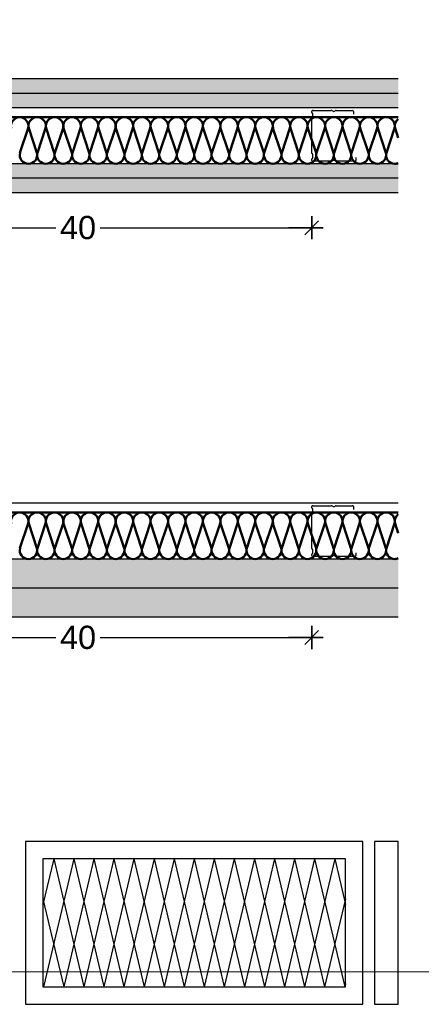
# Model space of a CAD drawing. Header units: metres. Extents: x -1 to 461, y -6 to 28.
# Tile 15 of 25: x 455.544 to 455.889, y 8.404 to 9.251. Entities that reach past the tile are written whole.
import ezdxf

# ---------------------------------------------------------------- set-up
doc = ezdxf.new("R2010")
doc.units = ezdxf.units.M
doc.header["$PDMODE"] = 65
doc.linetypes.add('CONTINUA', pattern=[0])
doc.linetypes.add('PUNKT', pattern=[6.35, 0, -6.35])
doc.layers.add('LEGENDA TABIQUERIA', color=7, linetype='CONTINUA', lineweight=25)
doc.styles.add('ARIAL', font='arial.ttf')
doc.dimstyles.new('DIMSTYLE_3', dxfattribs={"dimtxt": 0.02, "dimasz": 0.02, "dimexe": 0, "dimexo": 1e-06, "dimgap": 0.01, "dimtad": 0, "dimdec": 0, "dimlfac": 100, "dimrnd": 1, "dimzin": 4, "dimdsep": 46, "dimtxsty": 'ARIAL', "dimblk1": 'ALL_ML_STRICH', "dimblk2": 'ALL_ML_STRICH', "dimsah": 1, "dimcen": 0, "dimse1": 1, "dimse2": 1, "dimclrd": 2, "dimclre": 2, "dimclrt": 2, "dimadec": 0, "dimazin": 0, "dimtfac": 1, "dimtdec": 0, "dimtix": 1, "dimtmove": 2, "dimatfit": 3, "dimfxl": 0, "dimtzin": 0, "dimlwd": 0, "dimlwe": 35, "dimarcsym": 0})

# ---------------------------------------------------------------- blocks, each defined once
blk = doc.blocks.new('ALL_ML_STRICH')
at = {"color": 0, "linetype": 'ByBlock', "lineweight": -2}
for p, q in [((0, -0.5), (0, 0.5)), ((-1, 0), (0.5, 0)), ((-0.3, -0.3), (0.3, 0.3))]:
    blk.add_line(p, q, dxfattribs=at)
blk = doc.blocks.new('*D12')
at = {"layer": 'DEFPOINTS', "color": 2, "linetype": 'CONTINUA', "lineweight": 35, "transparency": 33554687}
for p in [(455.79481, 9.15601), (455.39481, 9.15506), (455.39481, 9.07244)]:
    blk.add_point(p, dxfattribs=at)
at = {"layer": 'LEGENDA TABIQUERIA', "color": 2, "linetype": 'CONTINUA', "lineweight": -2, "transparency": 33554687}
for p, q in [((455.39481, 9.07244), (455.57494, 9.07244)), ((455.61294, 9.07244), (455.79481, 9.07244))]:
    blk.add_line(p, q, dxfattribs=at)
at = {"layer": 'LEGENDA TABIQUERIA', "color": 2, "linetype": 'CONTINUA', "lineweight": 35, "transparency": 33554687, "xscale": 0.02, "yscale": 0.02, "zscale": 0.02, "rotation": 180}
blk.add_blockref('ALL_ML_STRICH', (455.39481, 9.07244), dxfattribs=at)
at = {"layer": 'LEGENDA TABIQUERIA', "color": 2, "linetype": 'CONTINUA', "lineweight": 35, "transparency": 33554687, "xscale": 0.02, "yscale": 0.02, "zscale": 0.02}
blk.add_blockref('ALL_ML_STRICH', (455.79481, 9.07244), dxfattribs=at)
at = {"layer": 'LEGENDA TABIQUERIA', "color": 2, "linetype": 'CONTINUA', "lineweight": 35, "transparency": 33554687, "insert": (455.59394, 9.07244), "char_height": 0.02, "width": 0.04, "attachment_point": 5, "style": 'ARIAL'}
blk.add_mtext('\\A1;{40}', dxfattribs=at)
blk = doc.blocks.new('*D16')
at = {"layer": 'DEFPOINTS', "color": 2, "linetype": 'CONTINUA', "lineweight": 35, "transparency": 33554687}
for p in [(455.39481, 8.81506), (455.79481, 8.81601), (455.39481, 8.71994)]:
    blk.add_point(p, dxfattribs=at)
at = {"layer": 'LEGENDA TABIQUERIA', "color": 2, "linetype": 'CONTINUA', "lineweight": -2, "transparency": 33554687}
for p, q in [((455.39481, 8.71994), (455.57494, 8.71994)), ((455.61294, 8.71994), (455.79481, 8.71994))]:
    blk.add_line(p, q, dxfattribs=at)
at = {"layer": 'LEGENDA TABIQUERIA', "color": 2, "linetype": 'CONTINUA', "lineweight": 35, "transparency": 33554687, "xscale": 0.02, "yscale": 0.02, "zscale": 0.02, "rotation": 180}
blk.add_blockref('ALL_ML_STRICH', (455.39481, 8.71994), dxfattribs=at)
at = {"layer": 'LEGENDA TABIQUERIA', "color": 2, "linetype": 'CONTINUA', "lineweight": 35, "transparency": 33554687, "xscale": 0.02, "yscale": 0.02, "zscale": 0.02}
blk.add_blockref('ALL_ML_STRICH', (455.79481, 8.71994), dxfattribs=at)
at = {"layer": 'LEGENDA TABIQUERIA', "color": 2, "linetype": 'CONTINUA', "lineweight": 35, "transparency": 33554687, "insert": (455.59394, 8.71994), "char_height": 0.02, "width": 0.04, "attachment_point": 5, "style": 'ARIAL'}
blk.add_mtext('\\A1;{40}', dxfattribs=at)

msp = doc.modelspace()

# ---------------------------------------------------------------- hatches: boundary and pattern name
at = {"layer": 'LEGENDA TABIQUERIA', "linetype": 'CONTINUA', "lineweight": 25, "true_color": 0xffc4c4, "transparency": 33554687}
for points in [[(454.91835, 9.18794), (455.86927, 9.18794), (455.86927, 9.20044), (454.91835, 9.20044)], [(454.91835, 9.17544), (455.86927, 9.17544), (455.86927, 9.18794), (454.91835, 9.18794)], [(454.91835, 9.12744), (454.91835, 9.11494), (455.86927, 9.11494), (455.86927, 9.12744)], [(454.91835, 9.11494), (454.91835, 9.10244), (455.86927, 9.10244), (455.86927, 9.11494)], [(454.91835, 8.78744), (454.91835, 8.76244), (455.86927, 8.76244), (455.86927, 8.78744)], [(454.91835, 8.76244), (454.91835, 8.73744), (455.86927, 8.73744), (455.86927, 8.76244)]]:
    msp.add_hatch(color=254, dxfattribs=at).paths.add_polyline_path(points)

# ---------------------------------------------------------------- linework, layer by layer
at = {"layer": 'LEGENDA TABIQUERIA', "color": 7, "linetype": 'CONTINUA', "lineweight": 25, "transparency": 33554687}
for p, q in [((455.86927, 9.20044), (454.91835, 9.20044)), ((455.86927, 9.18794), (454.91835, 9.18794)), ((455.86927, 9.17544), (454.91835, 9.17544)), ((455.79481, 9.1715), (455.79481, 9.17252)), ((455.79606, 9.17334), (455.81164, 9.17334)), ((455.81597, 9.17334), (455.82955, 9.17334)), ((455.8308, 9.17252), (455.8308, 9.17014)), ((455.79481, 9.13659), (455.79481, 9.16628)), ((455.7959, 9.16764), (455.7959, 9.17014)), ((455.79481, 9.13035), (455.79481, 9.13138)), ((455.7959, 9.13273), (455.7959, 9.13524)), ((455.83281, 9.13274), (455.83281, 9.13035)), ((455.86927, 9.12744), (454.91835, 9.12744)), ((455.81164, 9.12953), (455.79606, 9.12953)), ((455.83156, 9.12953), (455.81597, 9.12953)), ((455.86927, 9.11494), (454.91835, 9.11494)), ((455.86927, 9.10244), (454.91835, 9.10244)), ((455.86927, 8.83544), (454.91835, 8.83544)), ((455.79606, 8.83334), (455.81164, 8.83334)), ((455.81597, 8.83334), (455.82955, 8.83334)), ((455.79481, 8.8315), (455.79481, 8.83252)), ((455.79481, 8.79659), (455.79481, 8.82628)), ((455.7959, 8.82764), (455.7959, 8.83014)), ((455.8308, 8.83252), (455.8308, 8.83014)), ((455.79481, 8.79035), (455.79481, 8.79138)), ((455.7959, 8.79273), (455.7959, 8.79524)), ((455.83281, 8.79274), (455.83281, 8.79035)), ((455.86927, 8.78744), (454.91835, 8.78744)), ((455.81164, 8.78953), (455.79606, 8.78953)), ((455.83156, 8.78953), (455.81597, 8.78953)), ((455.86927, 8.76244), (454.91835, 8.76244)), ((455.86927, 8.73744), (454.91835, 8.73744)), ((455.57303, 8.52944), (455.56381, 8.49027)), ((455.59028, 8.52944), (455.5644, 8.41944)), ((455.57303, 8.52944), (455.59891, 8.41944)), ((455.60753, 8.52944), (455.58165, 8.41944)), ((455.59028, 8.52944), (455.61616, 8.41944)), ((455.62479, 8.52944), (455.59891, 8.41944)), ((455.60753, 8.52944), (455.63342, 8.41944)), ((455.64204, 8.52944), (455.61616, 8.41944)), ((455.62479, 8.52944), (455.65067, 8.41944)), ((455.6593, 8.52944), (455.63342, 8.41944)), ((455.64204, 8.52944), (455.66793, 8.41944)), ((455.67655, 8.52944), (455.65067, 8.41944)), ((455.6593, 8.52944), (455.68518, 8.41944)), ((455.69381, 8.52944), (455.66793, 8.41944)), ((455.67655, 8.52944), (455.70244, 8.41944)), ((455.71106, 8.52944), (455.68518, 8.41944)), ((455.69381, 8.52944), (455.71969, 8.41944)), ((455.72832, 8.52944), (455.70244, 8.41944)), ((455.71106, 8.52944), (455.73695, 8.41944)), ((455.74557, 8.52944), (455.71969, 8.41944)), ((455.72832, 8.52944), (455.7542, 8.41944)), ((455.76283, 8.52944), (455.73695, 8.41944)), ((455.74557, 8.52944), (455.77146, 8.41944)), ((455.78008, 8.52944), (455.7542, 8.41944)), ((455.76283, 8.52944), (455.78871, 8.41944)), ((455.79734, 8.52944), (455.77146, 8.41944)), ((455.78008, 8.52944), (455.80597, 8.41944)), ((455.81459, 8.52944), (455.78871, 8.41944)), ((455.79734, 8.52944), (455.82322, 8.41944)), ((455.81459, 8.52944), (455.82381, 8.49027)), ((455.56381, 8.49527), (455.58165, 8.41944)), ((455.82381, 8.49527), (455.80597, 8.41944)), ((455.56381, 8.42194), (455.5644, 8.41944)), ((455.82381, 8.42194), (455.82322, 8.41944))]:
    msp.add_line(p, q, dxfattribs=at)
at = {"layer": 'LEGENDA TABIQUERIA', "color": 7, "linetype": 'PUNKT', "lineweight": 25, "transparency": 33554687}
for p, q in [((454.91835, 9.16847), (455.86927, 9.16847)), ((454.91835, 9.16465), (455.86927, 9.16465)), ((454.91835, 9.13823), (455.86927, 9.13823)), ((454.91835, 9.13441), (455.86927, 9.13441)), ((454.91835, 8.82847), (455.86927, 8.82847)), ((454.91835, 8.82465), (455.86927, 8.82465)), ((454.91835, 8.79823), (455.86927, 8.79823)), ((454.91835, 8.79441), (455.86927, 8.79441))]:
    msp.add_line(p, q, dxfattribs=at)
at = {"layer": 'LEGENDA TABIQUERIA', "color": 202, "linetype": 'CONTINUA', "lineweight": 50, "transparency": 33554687}
for p, q in [((455.86927, 9.16744), (454.91835, 9.16744)), ((455.54406, 9.13688), (455.55105, 9.158)), ((455.55156, 9.158), (455.55855, 9.13688)), ((455.55906, 9.13688), (455.56605, 9.158)), ((455.56656, 9.158), (455.57355, 9.13688)), ((455.57406, 9.13688), (455.58105, 9.158)), ((455.58156, 9.158), (455.58855, 9.13688)), ((455.58906, 9.13688), (455.59605, 9.158)), ((455.59656, 9.158), (455.60355, 9.13688)), ((455.60406, 9.13688), (455.61105, 9.158)), ((455.61156, 9.158), (455.61855, 9.13688)), ((455.61906, 9.13688), (455.62605, 9.158)), ((455.62656, 9.158), (455.63355, 9.13688)), ((455.63406, 9.13688), (455.64105, 9.158)), ((455.64156, 9.158), (455.64855, 9.13688)), ((455.64906, 9.13688), (455.65605, 9.158)), ((455.65656, 9.158), (455.66355, 9.13688)), ((455.66406, 9.13688), (455.67105, 9.158)), ((455.67156, 9.158), (455.67855, 9.13688)), ((455.67906, 9.13688), (455.68605, 9.158)), ((455.68656, 9.158), (455.69355, 9.13688)), ((455.69406, 9.13688), (455.70105, 9.158)), ((455.70156, 9.158), (455.70855, 9.13688)), ((455.70906, 9.13688), (455.71605, 9.158)), ((455.71656, 9.158), (455.72355, 9.13688)), ((455.72406, 9.13688), (455.73105, 9.158)), ((455.73156, 9.158), (455.73855, 9.13688)), ((455.73906, 9.13688), (455.74605, 9.158)), ((455.74656, 9.158), (455.75355, 9.13688)), ((455.75406, 9.13688), (455.76105, 9.158)), ((455.76156, 9.158), (455.76855, 9.13688)), ((455.76906, 9.13688), (455.77605, 9.158)), ((455.77656, 9.158), (455.78355, 9.13688)), ((455.78406, 9.13688), (455.79105, 9.158)), ((455.79156, 9.158), (455.79855, 9.13688)), ((455.79906, 9.13688), (455.80605, 9.158)), ((455.80656, 9.158), (455.81355, 9.13688)), ((455.81406, 9.13688), (455.82105, 9.158)), ((455.82156, 9.158), (455.82855, 9.13688)), ((455.82906, 9.13688), (455.83605, 9.158)), ((455.83656, 9.158), (455.84355, 9.13688)), ((455.84406, 9.13688), (455.85105, 9.158)), ((455.85156, 9.158), (455.85855, 9.13688)), ((455.85906, 9.13688), (455.86605, 9.158)), ((455.86656, 9.158), (455.86927, 9.14981)), ((455.86927, 8.82744), (454.91835, 8.82744)), ((455.54406, 8.79688), (455.55105, 8.818)), ((455.55156, 8.818), (455.55855, 8.79688)), ((455.55906, 8.79688), (455.56605, 8.818)), ((455.56656, 8.818), (455.57355, 8.79688)), ((455.57406, 8.79688), (455.58105, 8.818)), ((455.58156, 8.818), (455.58855, 8.79688)), ((455.58906, 8.79688), (455.59605, 8.818)), ((455.59656, 8.818), (455.60355, 8.79688)), ((455.60406, 8.79688), (455.61105, 8.818)), ((455.61156, 8.818), (455.61855, 8.79688)), ((455.61906, 8.79688), (455.62605, 8.818)), ((455.62656, 8.818), (455.63355, 8.79688)), ((455.63406, 8.79688), (455.64105, 8.818)), ((455.64156, 8.818), (455.64855, 8.79688)), ((455.64906, 8.79688), (455.65605, 8.818)), ((455.65656, 8.818), (455.66355, 8.79688)), ((455.66406, 8.79688), (455.67105, 8.818)), ((455.67156, 8.818), (455.67855, 8.79688)), ((455.67906, 8.79688), (455.68605, 8.818)), ((455.68656, 8.818), (455.69355, 8.79688)), ((455.69406, 8.79688), (455.70105, 8.818)), ((455.70156, 8.818), (455.70855, 8.79688)), ((455.70906, 8.79688), (455.71605, 8.818)), ((455.71656, 8.818), (455.72355, 8.79688)), ((455.72406, 8.79688), (455.73105, 8.818)), ((455.73156, 8.818), (455.73855, 8.79688)), ((455.73906, 8.79688), (455.74605, 8.818)), ((455.74656, 8.818), (455.75355, 8.79688)), ((455.75406, 8.79688), (455.76105, 8.818)), ((455.76156, 8.818), (455.76855, 8.79688)), ((455.76906, 8.79688), (455.77605, 8.818)), ((455.77656, 8.818), (455.78355, 8.79688)), ((455.78406, 8.79688), (455.79105, 8.818)), ((455.79156, 8.818), (455.79855, 8.79688)), ((455.79906, 8.79688), (455.80605, 8.818)), ((455.80656, 8.818), (455.81355, 8.79688)), ((455.81406, 8.79688), (455.82105, 8.818)), ((455.82156, 8.818), (455.82855, 8.79688)), ((455.82906, 8.79688), (455.83605, 8.818)), ((455.83656, 8.818), (455.84355, 8.79688)), ((455.84406, 8.79688), (455.85105, 8.818)), ((455.85156, 8.818), (455.85855, 8.79688)), ((455.85906, 8.79688), (455.86605, 8.818)), ((455.86656, 8.818), (455.86927, 8.80981))]:
    msp.add_line(p, q, dxfattribs=at)
at = {"layer": 'LEGENDA TABIQUERIA', "color": 52, "linetype": 'CONTINUA', "lineweight": 13, "transparency": 33554687}
msp.add_lwpolyline([(453.65642, 10.14632), (456.86396, 10.14632), (456.86396, 8.4323), (453.65642, 8.4323), (453.65642, 10.14632)], close=True, dxfattribs=at)
at = {"layer": 'LEGENDA TABIQUERIA', "color": 7, "linetype": 'CONTINUA', "lineweight": 25, "transparency": 33554687}
for points in [[(455.54881, 8.40444), (455.83881, 8.40444), (455.83881, 8.54444), (455.54881, 8.54444), (455.54881, 8.40444)], [(455.84881, 8.40444), (455.86927, 8.40444), (455.86927, 8.54444), (455.84881, 8.54444), (455.84881, 8.40444)], [(455.56381, 8.41944), (455.82381, 8.41944), (455.82381, 8.52944), (455.56381, 8.52944), (455.56381, 8.41944)]]:
    msp.add_lwpolyline(points, close=True, dxfattribs=at)
at = {"layer": 'LEGENDA TABIQUERIA', "color": 202, "linetype": 'CONTINUA', "lineweight": 50, "transparency": 33554687}
for centre, start, end in [((455.54381, 9.15994), 344.99999, 194.99994), ((455.55881, 9.15994), 344.99999, 194.99994), ((455.57381, 9.15994), 344.99999, 194.99994), ((455.58881, 9.15994), 344.99999, 194.99994), ((455.60381, 9.15994), 344.99999, 194.99994), ((455.61881, 9.15994), 344.99999, 194.99994), ((455.63381, 9.15994), 344.99999, 194.99994), ((455.64881, 9.15994), 344.99999, 194.99994), ((455.66381, 9.15994), 344.99999, 194.99994), ((455.67881, 9.15994), 344.99999, 194.99994), ((455.69381, 9.15994), 344.99999, 194.99994), ((455.70881, 9.15994), 344.99999, 194.99994), ((455.72381, 9.15994), 344.99999, 194.99994), ((455.73881, 9.15994), 344.99999, 194.99994), ((455.75381, 9.15994), 344.99999, 194.99994), ((455.76881, 9.15994), 344.99999, 194.99994), ((455.78381, 9.15994), 344.99999, 194.99994), ((455.79881, 9.15994), 344.99999, 194.99994), ((455.81381, 9.15994), 344.99999, 194.99994), ((455.82881, 9.15994), 344.99999, 194.99994), ((455.84381, 9.15994), 344.99999, 194.99994), ((455.85881, 9.15994), 344.99999, 194.99994), ((455.87381, 9.15994), 127.22032, 194.99994), ((455.55131, 9.13494), 165.00001, 269.99998), ((455.55131, 9.13494), 269.99998, 14.99998), ((455.56631, 9.13494), 165.00001, 269.99998), ((455.56631, 9.13494), 269.99998, 14.99998), ((455.58131, 9.13494), 165.00001, 269.99998), ((455.58131, 9.13494), 269.99998, 14.99998), ((455.59631, 9.13494), 165.00001, 269.99998), ((455.59631, 9.13494), 269.99998, 14.99998), ((455.61131, 9.13494), 165.00001, 269.99998), ((455.61131, 9.13494), 269.99998, 14.99998), ((455.62631, 9.13494), 165.00001, 269.99998), ((455.62631, 9.13494), 269.99998, 14.99998), ((455.64131, 9.13494), 165.00001, 269.99998), ((455.64131, 9.13494), 269.99998, 14.99998), ((455.65631, 9.13494), 165.00001, 269.99998), ((455.65631, 9.13494), 269.99998, 14.99998), ((455.67131, 9.13494), 165.00001, 269.99998), ((455.67131, 9.13494), 269.99998, 14.99998), ((455.68631, 9.13494), 165.00001, 269.99998), ((455.68631, 9.13494), 269.99998, 14.99998), ((455.70131, 9.13494), 165.00001, 269.99998), ((455.70131, 9.13494), 269.99998, 14.99998), ((455.71631, 9.13494), 165.00001, 269.99998), ((455.71631, 9.13494), 269.99998, 14.99998), ((455.73131, 9.13494), 165.00001, 269.99998), ((455.73131, 9.13494), 269.99998, 14.99998), ((455.74631, 9.13494), 165.00001, 269.99998), ((455.74631, 9.13494), 269.99998, 14.99998), ((455.76131, 9.13494), 165.00001, 269.99998), ((455.76131, 9.13494), 269.99998, 14.99998), ((455.77631, 9.13494), 165.00001, 269.99998), ((455.77631, 9.13494), 269.99998, 14.99998), ((455.79131, 9.13494), 165.00001, 269.99998), ((455.79131, 9.13494), 269.99998, 14.99998), ((455.80631, 9.13494), 165.00001, 269.99998), ((455.80631, 9.13494), 269.99998, 14.99998), ((455.82131, 9.13494), 165.00001, 269.99998), ((455.82131, 9.13494), 269.99998, 14.99998), ((455.83631, 9.13494), 165.00001, 269.99998), ((455.83631, 9.13494), 269.99998, 14.99998), ((455.85131, 9.13494), 165.00001, 269.99998), ((455.85131, 9.13494), 269.99998, 14.99998), ((455.86631, 9.13494), 165.00001, 269.99998), ((455.86631, 9.13494), 269.99998, 293.27343), ((455.54381, 8.81994), 344.99999, 194.99994), ((455.55881, 8.81994), 344.99999, 194.99994), ((455.57381, 8.81994), 344.99999, 194.99994), ((455.58881, 8.81994), 344.99999, 194.99994), ((455.60381, 8.81994), 344.99999, 194.99994), ((455.61881, 8.81994), 344.99999, 194.99994), ((455.63381, 8.81994), 344.99999, 194.99994), ((455.64881, 8.81994), 344.99999, 194.99994), ((455.66381, 8.81994), 344.99999, 194.99994), ((455.67881, 8.81994), 344.99999, 194.99994), ((455.69381, 8.81994), 344.99999, 194.99994), ((455.70881, 8.81994), 344.99999, 194.99994), ((455.72381, 8.81994), 344.99999, 194.99994), ((455.73881, 8.81994), 344.99999, 194.99994), ((455.75381, 8.81994), 344.99999, 194.99994), ((455.76881, 8.81994), 344.99999, 194.99994), ((455.78381, 8.81994), 344.99999, 194.99994), ((455.79881, 8.81994), 344.99999, 194.99994), ((455.81381, 8.81994), 344.99999, 194.99994), ((455.82881, 8.81994), 344.99999, 194.99994), ((455.84381, 8.81994), 344.99999, 194.99994), ((455.85881, 8.81994), 344.99999, 194.99994), ((455.87381, 8.81994), 127.22032, 194.99994), ((455.55131, 8.79494), 165.00001, 269.99998), ((455.55131, 8.79494), 269.99998, 14.99998), ((455.56631, 8.79494), 165.00001, 269.99998), ((455.56631, 8.79494), 269.99998, 14.99998), ((455.58131, 8.79494), 165.00001, 269.99998), ((455.58131, 8.79494), 269.99998, 14.99998), ((455.59631, 8.79494), 165.00001, 269.99998), ((455.59631, 8.79494), 269.99998, 14.99998), ((455.61131, 8.79494), 165.00001, 269.99998), ((455.61131, 8.79494), 269.99998, 14.99998), ((455.62631, 8.79494), 165.00001, 269.99998), ((455.62631, 8.79494), 269.99998, 14.99998), ((455.64131, 8.79494), 165.00001, 269.99998), ((455.64131, 8.79494), 269.99998, 14.99998), ((455.65631, 8.79494), 165.00001, 269.99998), ((455.65631, 8.79494), 269.99998, 14.99998), ((455.67131, 8.79494), 165.00001, 269.99998), ((455.67131, 8.79494), 269.99998, 14.99998), ((455.68631, 8.79494), 165.00001, 269.99998), ((455.68631, 8.79494), 269.99998, 14.99998), ((455.70131, 8.79494), 165.00001, 269.99998), ((455.70131, 8.79494), 269.99998, 14.99998), ((455.71631, 8.79494), 165.00001, 269.99998), ((455.71631, 8.79494), 269.99998, 14.99998), ((455.73131, 8.79494), 165.00001, 269.99998), ((455.73131, 8.79494), 269.99998, 14.99998), ((455.74631, 8.79494), 165.00001, 269.99998), ((455.74631, 8.79494), 269.99998, 14.99998), ((455.76131, 8.79494), 165.00001, 269.99998), ((455.76131, 8.79494), 269.99998, 14.99998), ((455.77631, 8.79494), 165.00001, 269.99998), ((455.77631, 8.79494), 269.99998, 14.99998), ((455.79131, 8.79494), 165.00001, 269.99998), ((455.79131, 8.79494), 269.99998, 14.99998), ((455.80631, 8.79494), 165.00001, 269.99998), ((455.80631, 8.79494), 269.99998, 14.99998), ((455.82131, 8.79494), 165.00001, 269.99998), ((455.82131, 8.79494), 269.99998, 14.99998), ((455.83631, 8.79494), 165.00001, 269.99998), ((455.83631, 8.79494), 269.99998, 14.99998), ((455.85131, 8.79494), 165.00001, 269.99998), ((455.85131, 8.79494), 269.99998, 14.99998), ((455.86631, 8.79494), 165.00001, 269.99998), ((455.86631, 8.79494), 269.99998, 293.27343)]:
    msp.add_arc(centre, 0.0075, start, end, dxfattribs=at)
at = {"layer": 'LEGENDA TABIQUERIA', "color": 7, "linetype": 'CONTINUA', "lineweight": 25, "transparency": 33554687}
for centre, start_param, end_param in [((455.79606, 9.17252), 1.570796, 3.141593), ((455.81164, 9.17252), 0.523599, 1.570796), ((455.81381, 9.17334), 3.665191, 5.759587), ((455.81597, 9.17252), 1.570796, 2.617994), ((455.82955, 9.17252), 0, 1.570796), ((455.79606, 9.1715), 3.141593, 4.112198), ((455.79606, 9.16628), 2.170988, 3.141593), ((455.79465, 9.17014), 0, 0.970605), ((455.79465, 9.16764), 5.31258, 6.283185), ((455.79606, 9.13659), 3.141593, 4.112198), ((455.79606, 9.13138), 2.170988, 3.141593), ((455.79606, 9.13035), 3.141593, 4.712389), ((455.79465, 9.13524), 0, 0.970605), ((455.79465, 9.13273), 5.31258, 6.283185), ((455.81164, 9.13035), 4.712389, 5.759587), ((455.81381, 9.12953), 0.523599, 2.617994), ((455.81597, 9.13035), 3.665191, 4.712389), ((455.83156, 9.13035), 4.712389, 6.283185), ((455.79606, 8.83252), 1.570796, 3.141593), ((455.81164, 8.83252), 0.523599, 1.570796), ((455.81597, 8.83252), 1.570796, 2.617994), ((455.82955, 8.83252), 0, 1.570796), ((455.79606, 8.8315), 3.141593, 4.112198), ((455.79606, 8.82628), 2.170988, 3.141593), ((455.79465, 8.83014), 0, 0.970605), ((455.79465, 8.82764), 5.31258, 6.283185), ((455.81381, 8.83334), 3.665191, 5.759587), ((455.79606, 8.79659), 3.141593, 4.112198), ((455.79606, 8.79138), 2.170988, 3.141593), ((455.79465, 8.79524), 0, 0.970605), ((455.79465, 8.79273), 5.31258, 6.283185), ((455.79606, 8.79035), 3.141593, 4.712389), ((455.81164, 8.79035), 4.712389, 5.759587), ((455.81381, 8.78953), 0.523599, 2.617994), ((455.81597, 8.79035), 3.665191, 4.712389), ((455.83156, 8.79035), 4.712389, 6.283185)]:
    msp.add_ellipse(centre, major_axis=(0.00125, 0), ratio=0.656389, start_param=start_param, end_param=end_param, dxfattribs=at)

# ---------------------------------------------------------------- dimensions: what is measured, and where the dimension line sits
at = {"layer": 'LEGENDA TABIQUERIA', "color": 2, "linetype": 'CONTINUA', "lineweight": 35, "transparency": 33554687}
for base, p1, p2, picture, middle in [((455.79481, 9.07244), (455.39481, 9.15506), (455.79481, 9.15601), '*D12', (455.59394, 9.07244)), ((455.79481, 8.71994), (455.39481, 8.81506), (455.79481, 8.81601), '*D16', (455.59394, 8.71994))]:
    dim = msp.add_linear_dim(base=base, p1=p1, p2=p2, dimstyle='DIMSTYLE_3', override={"dimpost": '<>', "dimclrd": 2, "dimclre": 2, "dimclrt": 2, "dimlwd": 0, "dimlwe": 35}, dxfattribs=at)
    dim.commit()
    dim.dimension.update_dxf_attribs({"geometry": picture, "text_midpoint": middle, "dimtype": 160})

doc.saveas('drawing.dxf')
